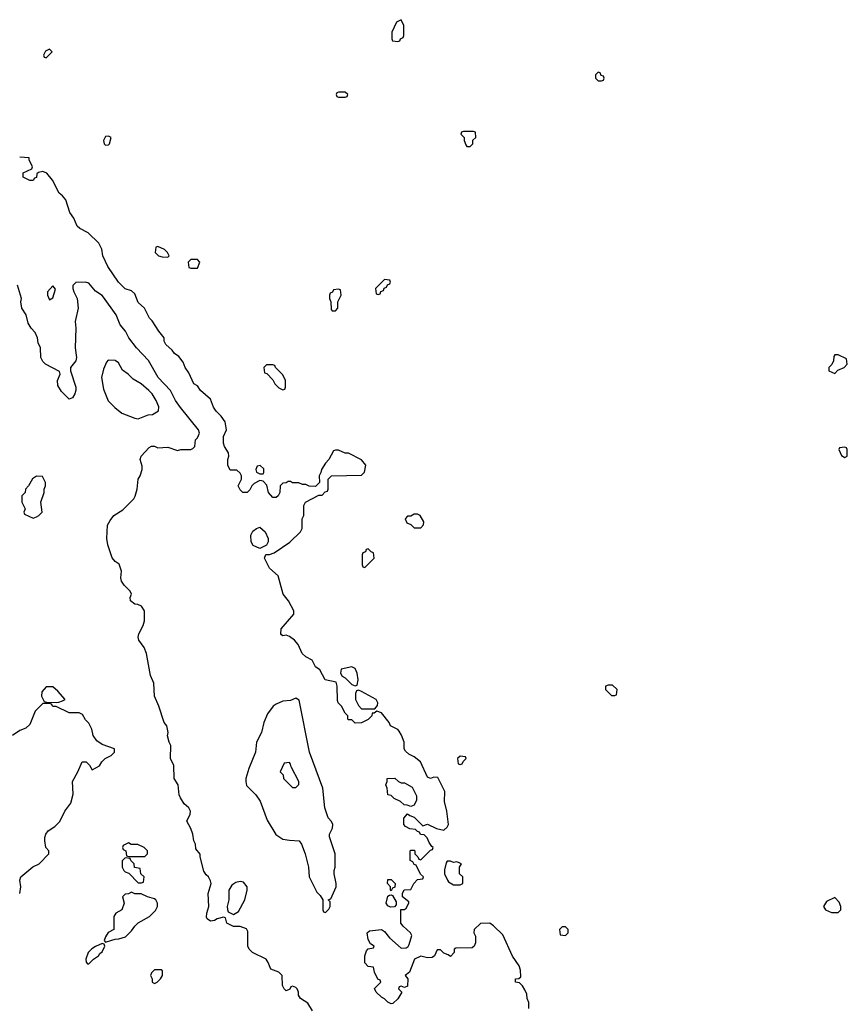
# Model space of a CAD drawing. Header units: inches. Extents: x 2722057 to 2913084, y 892730 to 1030005.
# Tile 222 of 231: x 2873449 to 2878486, y 933775 to 939766. Entities that reach past the tile are written whole.
import ezdxf

# ---------------------------------------------------------------- set-up
doc = ezdxf.new("R2010")
doc.units = ezdxf.units.IN
doc.header["$MEASUREMENT"] = 0
doc.layers.add('C8973', color=7, linetype='Continuous')

msp = doc.modelspace()

# ---------------------------------------------------------------- linework, layer by layer
at = {"layer": 'C8973', "color": 2}
for points, elevation in [([(2875770, 939766), (2875742, 939750), (2875714, 939690), (2875714, 939650), (2875718, 939638), (2875750, 939634), (2875762, 939638), (2875766, 939650), (2875782, 939658), (2875786, 939670), (2875786, 939730)], 2), ([(2873630, 939586), (2873606, 939574), (2873594, 939550), (2873598, 939538), (2873610, 939534), (2873646, 939570)], 2), ([(2876970, 939446), (2876954, 939430), (2876954, 939410), (2876970, 939394), (2876990, 939394), (2877002, 939398), (2877006, 939410), (2877002, 939422), (2876987.3, 939427.3), (2876982, 939442)], 2), ([(2875430, 939326), (2875390, 939326), (2875378, 939322), (2875374, 939310), (2875378, 939298), (2875390, 939294), (2875430, 939294), (2875442, 939298), (2875446, 939310)], 2), ([(2873990, 939058), (2873970, 939055.3), (2873958, 939030), (2873962, 939010), (2873970, 939002), (2873990, 939004.7), (2873995.3, 939010), (2874006, 939050)], 2), ([(2876210, 939086), (2876150, 939086), (2876138, 939082), (2876134, 939070), (2876154, 939050), (2876154, 939030), (2876163.6, 939003.6), (2876170, 938994), (2876190, 938994), (2876206, 939010), (2876207.3, 939032.7), (2876226, 939050), (2876222, 939082)], 2), ([(2874290, 938386), (2874278, 938382), (2874274, 938350), (2874294, 938330), (2874316.4, 938323.6), (2874350, 938322), (2874358, 938330), (2874348, 938350), (2874330, 938368)], 2), ([(2874530, 938306), (2874490, 938306), (2874474, 938290), (2874478, 938258), (2874490, 938254), (2874530, 938254), (2874546, 938290)], 2), ([(2873650, 938146), (2873618, 938110), (2873618, 938090), (2873630, 938062), (2873650, 938074), (2873666, 938126)], 6), ([(2875670, 938186), (2875614, 938130), (2875618, 938098), (2875630, 938094), (2875642, 938098), (2875647.3, 938112.7), (2875662, 938118), (2875667.3, 938132.7), (2875682, 938138), (2875687.3, 938152.7), (2875702, 938158), (2875706, 938170), (2875702, 938182)], 2), ([(2875390, 938126), (2875358, 938122), (2875352.7, 938107.3), (2875338, 938102), (2875334, 938090), (2875334, 938070), (2875342, 938050), (2875343.6, 938003.6), (2875350, 937994), (2875370, 937994), (2875386, 938010), (2875386, 938050), (2875406, 938090), (2875402, 938122)], 2), ([(2878430, 937726), (2878410, 937726), (2878403.6, 937716.4), (2878402, 937690), (2878392, 937668), (2878374, 937650), (2878374, 937630), (2878410, 937614), (2878427.3, 937632.7), (2878466, 937650), (2878486, 937670), (2878482, 937702)], 2), ([(2873986.4, 937693.6), (2873976.9, 937683.1), (2873959.8, 937640.2), (2873946.8, 937590), (2873958, 937518), (2873987.9, 937447.9), (2874027.1, 937407.1), (2874070, 937372), (2874150, 937341), (2874170, 937338), (2874190, 937344.7), (2874230, 937362), (2874256.4, 937363.6), (2874294, 937386), (2874295.3, 937410), (2874279, 937450), (2874254, 937490), (2874235.3, 937510), (2874188.7, 937550), (2874139.3, 937579.3), (2874109.3, 937609.3), (2874073.6, 937633.6), (2874050, 937679), (2874030, 937693.2)], 10), ([(2874990, 937666), (2874950, 937666), (2874934, 937650), (2874938, 937618), (2874952.7, 937612.7), (2874990, 937574), (2875002, 937550), (2875025.4, 937525.4), (2875050, 937514), (2875062, 937518), (2875066, 937530), (2875066, 937570), (2875050, 937606), (2875006, 937650), (2875002, 937662)], 2), ([(2878470, 937166), (2878438, 937162), (2878434, 937150), (2878450, 937114), (2878470, 937102), (2878486, 937110), (2878486, 937150), (2878482, 937162)], 2), ([(2874913.2, 937053.2), (2874894, 937050), (2874886, 937030), (2874890, 937014), (2874910, 937002), (2874930, 937002), (2874935.3, 937010), (2874934, 937034)], 2), ([(2873550, 936988.7), (2873527.1, 936972.9), (2873502, 936930), (2873484.7, 936910), (2873482, 936890), (2873462, 936870), (2873462, 936830), (2873482, 936790), (2873474, 936770), (2873478, 936758), (2873530, 936734), (2873550, 936742), (2873566, 936750), (2873586, 936770), (2873578, 936830), (2873598, 936890), (2873598, 936910), (2873606, 936930), (2873606, 936950), (2873587.3, 936987.3)], 10), ([(2875870, 936758), (2875850, 936758), (2875830, 936746), (2875810, 936746), (2875794, 936730), (2875805.4, 936705.4), (2875830, 936694), (2875850, 936674), (2875890, 936674), (2875907.3, 936692.7), (2875908, 936710), (2875886, 936750)], 2), ([(2874910, 936548), (2874870, 936566), (2874858, 936590), (2874855.3, 936630), (2874866.8, 936653.2), (2874890, 936671), (2874910, 936678), (2874942, 936650), (2874962, 936610), (2874962, 936590), (2874951.1, 936568.9)], 2), ([(2875570, 936546), (2875558, 936542), (2875552.7, 936527.3), (2875538, 936522), (2875534, 936510), (2875534, 936450), (2875538, 936438), (2875550, 936434), (2875606, 936490), (2875602, 936522), (2875587.3, 936527.3)], 2), ([(2875470, 935828.7), (2875404.7, 935815.3), (2875402, 935790), (2875411.6, 935771.6), (2875430, 935762), (2875470, 935722), (2875490, 935714), (2875502, 935718), (2875508, 935750), (2875502, 935790), (2875490, 935818)], 2), ([(2873650, 935706), (2873610, 935706), (2873583.6, 935676.4), (2873582, 935650), (2873598, 935618), (2873612.7, 935612.7), (2873670, 935612), (2873687.3, 935612.7), (2873710, 935622), (2873726, 935630), (2873680.4, 935680.4)], 10), ([(2875510, 935686), (2875498, 935682), (2875492.7, 935667.3), (2875492, 935630), (2875510, 935594), (2875530, 935574), (2875610, 935574), (2875627.3, 935592.7), (2875628, 935610), (2875618, 935630), (2875530, 935678)], 2), ([(2877030, 935718), (2877014, 935710), (2877014, 935690), (2877050, 935654), (2877070, 935654), (2877082, 935658), (2877086, 935690), (2877056.4, 935716.4)], 2), ([(2875130, 935638), (2875096.9, 935623.1), (2875050, 935619), (2875010, 935602), (2874990.9, 935589.1), (2874956.8, 935543.2), (2874934, 935490), (2874920.7, 935430), (2874890.8, 935370), (2874884, 935310), (2874844, 935210), (2874825.5, 935150), (2874824.9, 935130), (2874830, 935106), (2874886.8, 935050), (2874912.3, 935012.3), (2874955.9, 934895.9), (2875007.9, 934807.9), (2875050, 934780.7), (2875090, 934773.4), (2875150.5, 934770.5), (2875164.7, 934750), (2875186, 934690), (2875206, 934610), (2875211.3, 934550), (2875256.9, 934456.9), (2875276.9, 934436.9), (2875294, 934410), (2875294, 934350), (2875298, 934338), (2875310, 934334), (2875330, 934354), (2875338, 934370), (2875338, 934398), (2875326, 934410), (2875342, 934418), (2875375.3, 934490), (2875375.3, 934510), (2875362, 934570), (2875362, 934590), (2875368.7, 934610), (2875368.7, 934690), (2875334.6, 934794.6), (2875334, 934810), (2875352, 934848), (2875354, 934870), (2875346.6, 934886.6), (2875326, 934910), (2875306, 934970), (2875293.2, 935090), (2875212.7, 935310), (2875150, 935626)], 6), ([(2876130, 935286), (2876114, 935270), (2876118, 935238), (2876130, 935234), (2876142, 935238), (2876147.3, 935252.7), (2876166, 935270), (2876162, 935282)], 2), ([(2875090, 935246), (2875058, 935242), (2875034, 935190), (2875051.6, 935171.6), (2875054, 935150), (2875110, 935094), (2875130, 935094), (2875147.3, 935112.7), (2875148, 935130), (2875100.4, 935220.4), (2875096.4, 935236.4)], 10), ([(2875770, 935122), (2875790, 935122), (2875836.9, 935096.9), (2875863.6, 935043.6), (2875863.6, 935016.4), (2875850, 934986), (2875830, 934978), (2875807.3, 934987.3), (2875788.4, 934988.4), (2875766, 935010), (2875728.4, 935028.4), (2875710, 935046), (2875688.9, 935048.9), (2875686, 935090), (2875678, 935110), (2875686, 935130), (2875686, 935150), (2875731.6, 935151.6), (2875754, 935130)], 2), ([(2874110, 934758), (2874078, 934742), (2874074, 934730), (2874078, 934718), (2874094, 934710), (2874098, 934678), (2874110, 934674), (2874210, 934674), (2874226, 934690), (2874226, 934710), (2874206, 934730), (2874167.3, 934747.3), (2874128, 934748)], 10), ([(2874090, 934666), (2874072.7, 934647.3), (2874072, 934610), (2874082, 934590), (2874090, 934582), (2874112.7, 934572.7), (2874170, 934514), (2874190, 934514), (2874202, 934518), (2874206, 934550), (2874186, 934570), (2874182, 934602), (2874147.3, 934607.3), (2874146, 934630), (2874126, 934650), (2874122, 934662)], 10), ([(2876070, 934646), (2876050, 934646), (2876043.6, 934636.4), (2876034, 934594), (2876034, 934570), (2876052, 934530), (2876059.6, 934519.6), (2876090, 934502), (2876130, 934502), (2876146, 934510), (2876146, 934550), (2876126, 934570), (2876126, 934610), (2876138, 934630), (2876110, 934642), (2876090, 934638)], 2), ([(2874790, 934522), (2874763.5, 934516.5), (2874739.8, 934500.2), (2874721, 934470), (2874721, 934410), (2874712, 934370), (2874712.7, 934352.7), (2874718, 934338), (2874750, 934322), (2874780.4, 934339.6), (2874819, 934410), (2874834, 934470), (2874834, 934490), (2874810, 934518)], 6), ([(2875710, 934466), (2875706, 934470), (2875706, 934490), (2875688, 934510), (2875690, 934534), (2875710, 934534), (2875734, 934510), (2875732.7, 934487.3), (2875718, 934482)], 2), ([(2874130, 934458), (2874111.6, 934448.4), (2874090, 934446), (2874074, 934430), (2874084.7, 934390), (2874071.3, 934350), (2874034, 934330), (2874022, 934310), (2874022, 934230), (2873987.1, 934212.9), (2873970, 934186), (2873963.6, 934163.6), (2873970, 934154), (2874010, 934164.7), (2874030, 934172), (2874052.7, 934172.7), (2874093.6, 934186.4), (2874130, 934222), (2874148.7, 934250), (2874169.3, 934270.7), (2874238, 934310), (2874274.6, 934345.4), (2874288, 934370), (2874288, 934390), (2874278, 934410), (2874270, 934418), (2874226, 934430), (2874188.4, 934448.4), (2874150, 934448)], 10), ([(2875706.3, 934366.3), (2875690, 934375.3), (2875679, 934390), (2875690, 934434), (2875700.4, 934439.6), (2875710, 934442), (2875716.9, 934436.9), (2875739.6, 934399.6), (2875739.6, 934380.4), (2875730, 934368.7)], 2), ([(2878410, 934426), (2878359.6, 934400.4), (2878342, 934370), (2878354, 934350), (2878390, 934334), (2878430, 934334), (2878446, 934350), (2878446, 934370), (2878436.4, 934396.4)], 2), ([(2876770, 934246), (2876750, 934246), (2876734, 934230), (2876738, 934198), (2876770, 934194), (2876786, 934210), (2876786, 934230)], 2), ([(2873950, 934146), (2873910, 934128), (2873887.1, 934112.9), (2873864.7, 934090), (2873852, 934050), (2873852.7, 934032.7), (2873862, 934022), (2873870, 934022), (2873898, 934050), (2873928, 934070), (2873936.4, 934083.6), (2873950, 934094), (2873966, 934130), (2873962, 934142)], 10), ([(2874310, 933986), (2874270, 933986), (2874250, 933966), (2874244.7, 933950), (2874254, 933930), (2874254, 933910), (2874270, 933902), (2874286, 933910), (2874306, 933930), (2874318, 933950), (2874318, 933978)], 10)]:
    msp.add_lwpolyline(points, close=True, dxfattribs=dict(at, elevation=elevation))
for points, elevation in [([(2876548, 933750), (2876547.3, 933787.3), (2876538, 933810), (2876536.4, 933836.4), (2876523.1, 933863.1), (2876508.4, 933888.4), (2876490, 933906), (2876466, 933910), (2876466, 933930), (2876487.3, 933932.7), (2876498, 933942), (2876496.4, 933983.6), (2876488.7, 934010), (2876449.1, 934069.1), (2876390, 934198), (2876332.9, 934252.9), (2876310, 934268.7), (2876252.7, 934267.3), (2876214, 934230), (2876212, 934210), (2876222, 934190), (2876222, 934150), (2876214, 934130), (2876202, 934118), (2876103.6, 934116.4), (2876094, 934110), (2876094, 934090), (2876070, 934066), (2876056.4, 934076.4), (2876030, 934086), (2876010, 934106), (2875990, 934106), (2875974, 934070), (2875959.6, 934060.4), (2875930, 934059), (2875890, 934068.7), (2875852, 934050), (2875822, 933970), (2875794, 933950), (2875811.1, 933931.1), (2875810, 933886), (2875790, 933878), (2875770, 933886), (2875758, 933882), (2875754, 933870), (2875774, 933850), (2875750, 933808), (2875719.6, 933780.4), (2875710, 933778), (2875690, 933788), (2875670, 933808), (2875650, 933818), (2875618, 933850), (2875608.4, 933871.6), (2875646, 933910), (2875642, 933922), (2875628.4, 933928.4), (2875608, 933970), (2875602, 934002), (2875570, 934006), (2875548.4, 934028.4), (2875549, 934070), (2875560.2, 934099.8), (2875570, 934112), (2875602, 934118), (2875606, 934130), (2875584, 934144), (2875569, 934170), (2875564, 934210), (2875578, 934222), (2875650.7, 934230.7), (2875670, 934218), (2875699.8, 934179.8), (2875770, 934116), (2875800.2, 934119.8), (2875812.9, 934127.1), (2875820.2, 934139.8), (2875834.6, 934194.6), (2875828, 934210), (2875782, 934250), (2875769, 934270), (2875768.4, 934351.6), (2875790, 934352), (2875800.4, 934359.6), (2875818, 934390), (2875818, 934398), (2875778, 934430), (2875778, 934450), (2875788.4, 934471.6), (2875830, 934474), (2875848, 934510), (2875870, 934534), (2875902, 934538), (2875906, 934550), (2875887.3, 934567.3), (2875862, 934622), (2875850, 934626), (2875842, 934642), (2875826, 934650), (2875826, 934710), (2875830, 934714), (2875850, 934714), (2875854, 934710), (2875854, 934690), (2875872.7, 934672.7), (2875878, 934658), (2875890, 934654), (2875950, 934714), (2875962, 934718), (2875966, 934730), (2875956.4, 934736.4), (2875940.2, 934760.2), (2875928.4, 934788.4), (2875910, 934806), (2875888, 934808), (2875882, 934822), (2875870, 934826), (2875858, 934838), (2875823.1, 934843.1), (2875796.4, 934856.4), (2875786, 934870), (2875787.3, 934907.3), (2875810, 934934), (2875823.6, 934923.6), (2875850, 934914), (2875902, 934862), (2875930, 934871.3), (2875985.4, 934845.4), (2876030, 934834), (2876050, 934854), (2876058, 934870), (2876048.7, 934950), (2876034, 935010), (2876035.3, 935070), (2875994.6, 935154.6), (2875970, 935158), (2875950, 935148.7), (2875930, 935158), (2875889, 935250), (2875850, 935282), (2875816.4, 935296.4), (2875796.4, 935316.4), (2875788.7, 935330), (2875788.7, 935370), (2875772.9, 935412.9), (2875758, 935438), (2875750, 935448), (2875706, 935470), (2875698, 935490), (2875650, 935548), (2875622, 935558), (2875606, 935546), (2875594, 935546), (2875592, 935530), (2875570, 935508), (2875530, 935488), (2875490, 935486), (2875470, 935506), (2875450, 935506), (2875446, 935510), (2875446, 935530), (2875430, 935546), (2875408, 935590), (2875388, 935610), (2875383.1, 935623.1), (2875382, 935710), (2875375.3, 935735.3), (2875308.9, 935748.9), (2875275.3, 935810), (2875248.9, 935828.9), (2875228, 935870), (2875190, 935888.7), (2875168.7, 935910), (2875144, 935964), (2875122, 935990), (2875090, 936014), (2875070, 936022), (2875050, 936018), (2875043.1, 936023.1), (2875038, 936030), (2875040.4, 936059.6), (2875118, 936150), (2875118, 936170), (2875084, 936230), (2875053.2, 936270), (2875021.5, 936381.5), (2874970, 936428), (2874938, 936490), (2874947.3, 936512.7), (2874970, 936512), (2874998, 936522), (2875093.6, 936586.4), (2875158, 936650), (2875168, 936670), (2875168, 936730), (2875178, 936750), (2875178, 936810), (2875188, 936830), (2875270, 936874), (2875290, 936874), (2875307.3, 936892.7), (2875322, 936898), (2875326, 936910), (2875326, 936970), (2875346, 936990), (2875530, 936994), (2875547.3, 937012.7), (2875556.4, 937056.4), (2875528.4, 937088.4), (2875450, 937128), (2875430, 937128), (2875390, 937146), (2875370, 937146), (2875358, 937142), (2875330.9, 937089.1), (2875310, 937068), (2875284.7, 937030), (2875282, 937010), (2875272, 936990), (2875274, 936950), (2875250, 936926), (2875210, 936928), (2875190, 936938), (2875170, 936938), (2875147.3, 936947.3), (2875110, 936948), (2875096.4, 936956.4), (2875083.6, 936956.4), (2875071.6, 936948.4), (2875050, 936946), (2875034, 936930), (2875032, 936890), (2875022, 936870), (2875010, 936858), (2874990, 936858), (2874964, 936890), (2874953.6, 936933.6), (2874930, 936958), (2874910, 936962), (2874875.3, 936944.7), (2874862, 936930), (2874850, 936906), (2874834, 936890), (2874806, 936890), (2874790, 936906), (2874778, 936930), (2874798, 936970), (2874798, 936990), (2874790, 937006), (2874770, 937026), (2874730, 937026), (2874716.4, 937056.4), (2874715.3, 937090), (2874722, 937110), (2874719, 937130), (2874695.3, 937170), (2874688.7, 937190), (2874688.7, 937230), (2874708, 937270), (2874699, 937319), (2874674.6, 937354.6), (2874644.7, 937384.7), (2874629.3, 937409.3), (2874610, 937458), (2874549.3, 937509.3), (2874530, 937538), (2874508, 937550), (2874478, 937618), (2874455.3, 937650), (2874443.1, 937683.1), (2874416.5, 937716.5), (2874390, 937735.3), (2874376, 937756), (2874338, 937790), (2874328, 937810), (2874328, 937830), (2874295.3, 937870), (2874254.6, 937934.6), (2874238, 937950), (2874208, 938010), (2874170, 938046), (2874150, 938098), (2874130, 938115.3), (2874090, 938128.7), (2874049.4, 938169.4), (2873984.7, 938264.7), (2873954, 938330), (2873948.7, 938370), (2873930, 938406), (2873866, 938470), (2873814.6, 938494.6), (2873798, 938510), (2873778, 938558), (2873753.6, 938593.6), (2873729, 938670), (2873710, 938695.3), (2873688, 938710), (2873648, 938790), (2873612.9, 938832.9), (2873590, 938842), (2873563.6, 938836.4), (2873552.7, 938827.3), (2873550, 938806), (2873538, 938802), (2873530, 938788), (2873510, 938788), (2873470, 938808), (2873470, 938834), (2873522, 938858), (2873526, 938870), (2873506, 938914), (2873506, 938926), (2873448.7, 938928.7)], 2), ([(2875230, 933735.3), (2875203.2, 933783.2), (2875158, 933810), (2875146, 933830), (2875146, 933850), (2875138, 933870), (2875130, 933878), (2875110, 933886), (2875098, 933882), (2875092.7, 933867.3), (2875070, 933858), (2875058, 933870), (2875048.7, 933890), (2875046, 933950), (2875026, 933970), (2874978, 933990), (2874962, 934030), (2874948, 934050), (2874866, 934090), (2874846, 934110), (2874838, 934130), (2874838, 934218), (2874830, 934235.3), (2874790, 934249), (2874750, 934249.2), (2874710, 934268.7), (2874702, 934302), (2874690, 934306), (2874650, 934295.3), (2874634.8, 934285.2), (2874610, 934282), (2874590, 934295.3), (2874585.1, 934305.1), (2874587, 934330), (2874599.3, 934370), (2874596, 934450), (2874613.2, 934510), (2874610, 934526), (2874598, 934550), (2874583.1, 934563.1), (2874570, 934586), (2874548, 934672), (2874548, 934688), (2874520.4, 934720.4), (2874518, 934750), (2874508, 934770), (2874502, 934810), (2874490, 934846), (2874466, 934890), (2874487.3, 934932.7), (2874488, 934950), (2874478, 934970), (2874450, 934995.3), (2874428, 935032), (2874419, 935050), (2874414, 935110), (2874388, 935150), (2874387.3, 935227.3), (2874366, 935270), (2874368, 935350), (2874358, 935370), (2874348.9, 935408.9), (2874352.7, 935430), (2874344, 935470), (2874328.7, 935490), (2874295.3, 935590), (2874269.2, 935650), (2874265.2, 935730), (2874244.7, 935775.3), (2874221.2, 935910), (2874206.3, 935946.3), (2874173.2, 935990), (2874169.2, 936010), (2874174, 936030), (2874200.2, 936079.8), (2874208.4, 936108.4), (2874208, 936170), (2874190, 936198), (2874168.7, 936208.7), (2874150, 936209), (2874124, 936230), (2874122, 936250), (2874128.7, 936270), (2874122, 936290), (2874084.8, 936324.8), (2874069.2, 936350), (2874065.2, 936370), (2874068.7, 936410), (2874054, 936454), (2874030, 936468.7), (2874012.5, 936492.5), (2873985.2, 936570), (2873979, 936610), (2873984, 936690), (2874000.2, 936719.8), (2874022, 936750), (2874076.5, 936783.5), (2874144, 936850), (2874152.5, 936867.5), (2874164, 936910), (2874169.2, 936970), (2874181.2, 936990), (2874193.2, 937030), (2874193.2, 937050), (2874182, 937090), (2874188.7, 937110), (2874236.4, 937163.6), (2874250, 937171.3), (2874270, 937171.3), (2874290, 937162), (2874350, 937164.7), (2874410, 937144.7), (2874430, 937151), (2874490, 937151.3), (2874503.1, 937156.9), (2874515.3, 937170), (2874518, 937210), (2874530, 937222), (2874544, 937250), (2874537.2, 937270), (2874426.9, 937406.9), (2874398, 937450), (2874366.6, 937510), (2874292.3, 937590), (2874233, 937693), (2874159.3, 937770), (2874112.7, 937830), (2874092.3, 937870), (2874060.9, 937910), (2874035.1, 937970), (2873958.6, 938078.6), (2873950, 938088.7), (2873910, 938114), (2873870, 938162), (2873850, 938168.7), (2873790, 938168), (2873771.6, 938148.4), (2873771.3, 938130), (2873778, 938110), (2873798, 938070), (2873804.7, 938010), (2873786, 937930), (2873790.8, 937890), (2873786.8, 937770), (2873794.8, 937710), (2873790.5, 937689.5), (2873758, 937650), (2873758, 937630), (2873791.3, 937530), (2873791.1, 937511.1), (2873784.7, 937490), (2873770, 937466), (2873750, 937458), (2873743.1, 937463.1), (2873703.1, 937503.1), (2873680.4, 937540.4), (2873678, 937570), (2873695.3, 937610), (2873690, 937626), (2873606, 937670), (2873590, 937686), (2873578, 937710), (2873575.3, 937770), (2873560.4, 937800.4), (2873558, 937830), (2873543.1, 937863.1), (2873518, 937890), (2873500.4, 937920.4), (2873488.7, 937970), (2873462, 938010), (2873455.3, 938050), (2873459, 938070), (2873436, 938150)], 6), ([(2873448.7, 934450), (2873455.3, 934490), (2873449, 934530), (2873455.3, 934550), (2873529.1, 934610.9), (2873568, 934630), (2873626, 934690), (2873626, 934710), (2873608.4, 934728.4), (2873602, 934770), (2873602, 934790), (2873608.7, 934810), (2873622, 934830), (2873662, 934858), (2873692.7, 934887.3), (2873724, 934950), (2873760.2, 934999.8), (2873773.6, 935053.6), (2873769.3, 935130.7), (2873802, 935190), (2873828, 935250), (2873854, 935250), (2873874, 935230), (2873890, 935202), (2873934.6, 935225.4), (2873948, 935250), (2873968.9, 935271.1), (2874006, 935290), (2874026, 935310), (2874026, 935330), (2873950, 935355.3), (2873918, 935378), (2873895.3, 935410), (2873888, 935450), (2873870, 935486), (2873850, 935506), (2873830, 935538), (2873810, 935548), (2873750, 935548), (2873670, 935588), (2873650, 935588), (2873642, 935602), (2873630, 935606), (2873590, 935606), (2873542, 935558), (2873510, 935478), (2873485.4, 935454.6), (2873450, 935442), (2873404.7, 935410)], 10)]:
    msp.add_lwpolyline(points, dxfattribs=dict(at, elevation=elevation))

doc.saveas('drawing.dxf')
